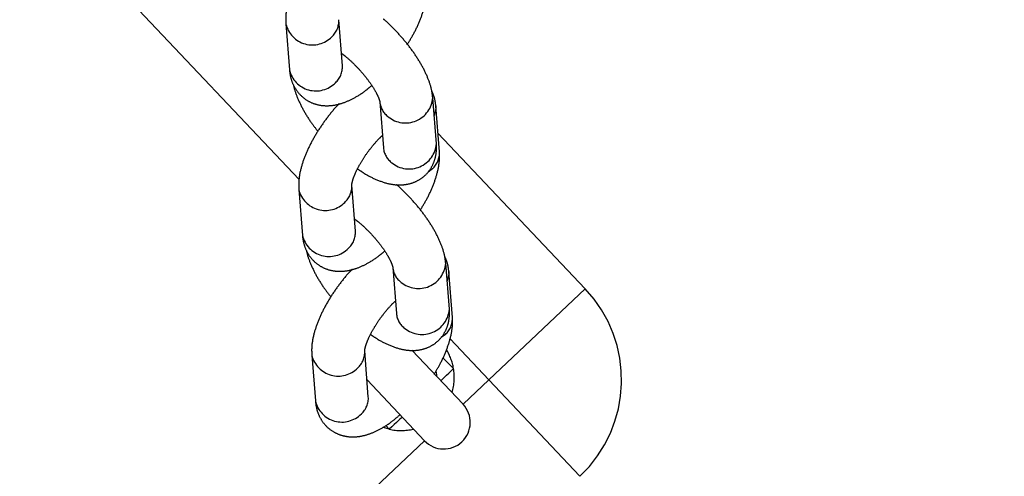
# Model space of a CAD drawing. Header units: metres. Extents: x 104098 to 104607, y 427853 to 428230.
# Tile 82 of 147: x 104263.7373 to 104263.8485, y 428139.8735 to 428139.9251. Entities that reach past the tile are written whole.
import ezdxf

# ---------------------------------------------------------------- set-up
doc = ezdxf.new("R2010")
doc.units = ezdxf.units.M
doc.linetypes.add('DASHED2', pattern=[0.375, 0.25, -0.125])

# ---------------------------------------------------------------- blocks, each defined once
blk = doc.blocks.new('school2')
at = {"color": 252, "linetype": 'DASHED2'}
for p, q in [((107992.4965444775, 456625.0418096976), (107992.4965444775, 456625.1094710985)), ((107992.5075360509, 456625.0556299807), (107992.504260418, 456625.0515740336)), ((107992.508928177, 456625.0478042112), (107992.512203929, 456625.0518601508)), ((107992.5091923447, 456625.0419309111), (107992.5059167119, 456625.037874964)), ((107992.4957436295, 456625.0410285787), (107992.4924679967, 456625.0369726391)), ((107992.5105844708, 456625.0341051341), (107992.5138602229, 456625.0381610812)), ((107992.4971357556, 456625.0332028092), (107992.5004115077, 456625.0372587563)), ((107992.5102058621, 456625.0332028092), (107992.5134816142, 456625.0372587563)), ((107992.5132819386, 456625.0370430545), (107992.5125999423, 456625.0366006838)), ((107992.5134816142, 456625.0372587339), (107992.5132819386, 456625.0370430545)), ((107992.5115444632, 456625.0348602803), (107992.5115444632, 456625.0106471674)), ((107992.5083080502, 456625.0323455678), (107992.5077176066, 456625.0324052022)), ((107992.4973999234, 456625.0273295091), (107992.4941242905, 456625.023273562)), ((107992.4839512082, 456625.0264271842), (107992.4806755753, 456625.0223712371)), ((107992.4987920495, 456625.0195037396), (107992.5020678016, 456625.0235596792)), ((107992.4853433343, 456625.0186014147), (107992.4886190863, 456625.0226573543)), ((107992.4984134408, 456625.0186014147), (107992.5016891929, 456625.0226573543)), ((107992.5014895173, 456625.0224416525), (107992.5008075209, 456625.0219992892)), ((107992.5016891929, 456625.022657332), (107992.5014895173, 456625.0224416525)), ((107992.4865444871, 456625.0200886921), (107992.4865444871, 456625.0106471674)), ((107992.492544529, 456625.0106471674), (107992.492544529, 456625.0190472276)), ((107992.4965156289, 456625.0177441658), (107992.4959251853, 456625.0178038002)), ((107992.4965444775, 456625.0106471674), (107992.4965444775, 456625.0170143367)), ((107992.4944939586, 456625.0160128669), (107992.4945424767, 456625.0143274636)), ((107992.4845465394, 456625.0143274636), (107992.4842045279, 456625.0149112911)), ((107992.4845465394, 456625.0143274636), (107992.4845631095, 456625.0149028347)), ((107992.4928468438, 456625.0153900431), (107992.4925707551, 456625.0150314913)), ((107992.4849305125, 456625.0143221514), (107992.4845465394, 456625.0143274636)), ((107992.4853002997, 456625.0143170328), (107992.4849305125, 456625.0143221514)), ((107992.4856419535, 456625.0143123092), (107992.4853002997, 456625.0143170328)), ((107992.4859428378, 456625.0143081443), (107992.4856419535, 456625.0143123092)), ((107992.4861917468, 456625.0143046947), (107992.4859428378, 456625.0143081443)), ((107992.4863795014, 456625.0143021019), (107992.4861917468, 456625.0143046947)), ((107992.4864989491, 456625.0143004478), (107992.4863795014, 456625.0143021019)), ((107992.4865457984, 456625.0142997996), (107992.4864989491, 456625.0143004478)), ((107992.4925433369, 456625.0142997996), (107992.492590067, 456625.0143004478)), ((107992.492590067, 456625.0143004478), (107992.4927095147, 456625.0143021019)), ((107992.4927095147, 456625.0143021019), (107992.4928972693, 456625.0143046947)), ((107992.4928972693, 456625.0143046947), (107992.4931461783, 456625.0143081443)), ((107992.4931461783, 456625.0143081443), (107992.4934470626, 456625.0143123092)), ((107992.4934470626, 456625.0143123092), (107992.4937887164, 456625.0143170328)), ((107992.4937887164, 456625.0143170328), (107992.4941585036, 456625.0143221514)), ((107992.4941585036, 456625.0143221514), (107992.4945424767, 456625.0143274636)), ((107992.0865445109, 456625.0106471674), (107992.4865444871, 456625.0106471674)), ((107992.492544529, 456625.0106471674), (107992.4965444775, 456625.0106471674)), ((107992.4965444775, 456625.0106471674), (107992.5115444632, 456625.0106471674)), ((107992.4965444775, 456624.9956471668), (107992.4965444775, 456625.0106471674))]:
    blk.add_line(p, q, dxfattribs=at)
for centre, radius, start, end in [((107963.1760300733, 457111.1270218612), 478.5421874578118, 270.128471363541, 276.2285906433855), ((107963.1760300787, 457111.1270218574), 478.5421874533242, 270.128471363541, 276.2285906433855), ((107963.1760076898, 457111.1274265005), 478.6425921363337, 270.1284688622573, 276.2273076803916), ((107963.1760076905, 457111.1274265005), 480.8925921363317, 270.1284688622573, 276.1986169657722), ((107992.5101915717, 456625.0540798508), 0.003079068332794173, 150.2514813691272, 272.1297518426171), ((107992.5069135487, 456625.0500196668), 0.00307492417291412, 149.6356086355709, 272.1771915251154), ((107992.5103769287, 456625.0533754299), 0.002373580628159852, 268.2875503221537, 320.3110239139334), ((107992.5071015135, 456625.0493188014), 0.002372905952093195, 268.281804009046, 320.3359488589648), ((107992.5110296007, 456625.0404755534), 0.00234377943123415, 141.5474193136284, 190.5606030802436), ((107992.4983991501, 456625.0394784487), 0.003079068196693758, 150.2514772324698, 272.1297568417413), ((107992.5117845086, 456625.0404425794), 0.003084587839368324, 187.386922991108, 312.2787090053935), ((107992.5077529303, 456625.0364199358), 0.002342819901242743, 141.6065292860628, 190.5731761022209), ((107992.4951211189, 456625.0354182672), 0.003074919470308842, 149.6354497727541, 272.1773507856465), ((107992.4985845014, 456625.0387740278), 0.00237358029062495, 268.2876921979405, 320.311254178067), ((107992.5085086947, 456625.0363864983), 0.003084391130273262, 187.3848882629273, 312.2985504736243), ((107992.4953091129, 456625.0347173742), 0.002372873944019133, 268.2812809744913, 320.3360968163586), ((107992.5083792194, 456625.0347173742), 0.002372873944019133, 268.2812809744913, 320.3360968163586), ((107992.4992371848, 456625.0258741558), 0.002343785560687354, 141.547444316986, 190.560684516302), ((107992.4866067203, 456625.024877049), 0.00307906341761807, 150.2513163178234, 272.1299170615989), ((107992.4999920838, 456625.025841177), 0.003084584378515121, 187.3869262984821, 312.2788536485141), ((107992.4959605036, 456625.0218185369), 0.002342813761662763, 141.6065047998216, 190.5730946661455), ((107992.483328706, 456625.0208168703), 0.003074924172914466, 149.6356086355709, 272.1771915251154), ((107992.4867921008, 456625.0241726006), 0.002373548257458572, 268.2871691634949, 320.3114052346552), ((107992.4967162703, 456625.0217850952), 0.00308438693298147, 187.3847369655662, 312.2986992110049), ((107992.4835166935, 456625.0201159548), 0.00237285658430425, 268.2812218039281, 320.3365296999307), ((107992.4965868, 456625.0201159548), 0.00237285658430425, 268.2812218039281, 320.3365296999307), ((107992.4895445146, 456625.0176471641), 0.005999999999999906, 326.4074445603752, 347.9496963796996), ((107992.4895445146, 456625.0176471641), 0.005999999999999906, 213.5925554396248, 240.0000000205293), ((107992.4895445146, 456625.0176471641), 0.005999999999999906, 299.9999999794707, 326.4074445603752), ((107992.4895445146, 456625.0106471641), 0.002999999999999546, 180, 0), ((107992.4965445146, 456625.0106471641), 0.015, 270, 0)]:
    blk.add_arc(centre, radius, start, end, dxfattribs=at)
for points, knots in [([(107992.5174854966, 456625.0595325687), (107992.5173636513, 456625.0595287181), (107992.5166878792, 456625.0595073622), (107992.5154159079, 456625.0593249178), (107992.5137367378, 456625.05898994), (107992.5121233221, 456625.0585139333), (107992.5106109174, 456625.057912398), (107992.5092209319, 456625.0571560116), (107992.5082053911, 456625.0563933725), (107992.5076998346, 456625.0558167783), (107992.5075360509, 456625.0556299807)], [0, 0, 0, 0, 0.03143384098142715, 0.1743366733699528, 0.3166974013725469, 0.460042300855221, 0.6062687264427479, 0.7585259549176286, 0.9217703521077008, 1, 1, 1, 1]), ([(107992.504260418, 456625.0515740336), (107992.5040817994, 456625.0513306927), (107992.5036970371, 456625.0508065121), (107992.5033106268, 456625.0498548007), (107992.5031497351, 456625.0487424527), (107992.5033100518, 456625.047615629), (107992.5037734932, 456625.0465978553), (107992.504439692, 456625.0457730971), (107992.505271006, 456625.0451129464), (107992.5062871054, 456625.0445813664), (107992.5075435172, 456625.0441811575), (107992.508733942, 456625.0439484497), (107992.5095495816, 456625.0439135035), (107992.5097994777, 456625.0439027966)], [0, 0, 0, 0, 0.07762690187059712, 0.1672160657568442, 0.2536615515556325, 0.3486706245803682, 0.4368932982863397, 0.5222437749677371, 0.6104953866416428, 0.707662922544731, 0.8196099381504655, 0.9447320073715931, 1, 1, 1, 1]), ([(107992.5034307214, 456625.0500299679), (107992.5034239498, 456625.0500203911), (107992.50316402, 456625.0496527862), (107992.5027762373, 456625.0487806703), (107992.5022931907, 456625.0473523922), (107992.5019691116, 456625.0458337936), (107992.5018651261, 456625.0447859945), (107992.5018193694, 456625.0443249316)], [0, 0, 0, 0, 0.00659912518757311, 0.2533089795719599, 0.5242373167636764, 0.790650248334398, 1, 1, 1, 1]), ([(107992.5098136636, 456625.0489006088), (107992.5098457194, 456625.048719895), (107992.5099399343, 456625.0481887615), (107992.5100155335, 456625.0471572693), (107992.5100253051, 456625.0459012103), (107992.5099353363, 456625.0446630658), (107992.5097616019, 456625.043556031), (107992.509539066, 456625.0427040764), (107992.5093320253, 456625.0421654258), (107992.5092022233, 456625.0419435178), (107992.509197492, 456625.0419380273), (107992.5091960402, 456625.0419363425)], [0, 0, 0, 0, 0.06923034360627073, 0.2034738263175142, 0.3412041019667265, 0.4798356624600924, 0.616270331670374, 0.7478772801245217, 0.8568624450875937, 0.9560795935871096, 1, 1, 1, 1]), ([(107992.5138602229, 456625.0381610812), (107992.5140226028, 456625.0383805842), (107992.5144453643, 456625.0389520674), (107992.5149733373, 456625.040046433), (107992.5154493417, 456625.0414806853), (107992.5157841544, 456625.0430997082), (107992.5159812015, 456625.0447976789), (107992.5160313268, 456625.0465112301), (107992.5160066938, 456625.0477486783), (107992.515928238, 456625.0483721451), (107992.5159180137, 456625.0484533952)], [0, 0, 0, 0, 0.08870345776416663, 0.2309423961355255, 0.3871470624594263, 0.5407456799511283, 0.6887441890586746, 0.833867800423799, 0.9783496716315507, 1, 1, 1, 1]), ([(107992.5159225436, 456625.0445078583), (107992.5164151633, 456625.0446432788), (107992.5174592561, 456625.0449302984), (107992.5189222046, 456625.045523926), (107992.5203138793, 456625.0462775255), (107992.5213290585, 456625.0470408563), (107992.5218345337, 456625.0476174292), (107992.5219982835, 456625.0478042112)], [0, 0, 0, 0, 0.1947921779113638, 0.412856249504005, 0.6399144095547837, 0.8833495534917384, 1, 1, 1, 1]), ([(107992.5056930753, 456625.0449311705), (107992.50557123, 456625.044927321), (107992.5048954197, 456625.0449059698), (107992.5036234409, 456625.0447235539), (107992.5019442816, 456625.0443885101), (107992.5003309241, 456625.0439125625), (107992.4988184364, 456625.043310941), (107992.4974284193, 456625.0425546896), (107992.4964129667, 456625.0417919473), (107992.4959074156, 456625.0412153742), (107992.4957436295, 456625.0410285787)], [0, 0, 0, 0, 0.03143374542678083, 0.1743460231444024, 0.3166968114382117, 0.460041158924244, 0.6062633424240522, 0.7585327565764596, 0.9217705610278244, 1, 1, 1, 1]), ([(107992.5004168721, 456625.0372635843), (107992.500416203, 456625.0372631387), (107992.500414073, 456625.0372617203), (107992.5006094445, 456625.0374311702), (107992.5010696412, 456625.0377092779), (107992.5017924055, 456625.0380450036), (107992.5027481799, 456625.0383790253), (107992.5038854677, 456625.0386711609), (107992.5051105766, 456625.038876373), (107992.5061217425, 456625.0389781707), (107992.5066474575, 456625.0389717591), (107992.5068010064, 456625.0389698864)], [0, 0, 0, 0, 0.04717044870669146, 0.1501480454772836, 0.2609357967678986, 0.3830172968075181, 0.5150136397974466, 0.6539426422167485, 0.7967357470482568, 0.9406313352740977, 1, 1, 1, 1]), ([(107992.502168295, 456625.0381604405), (107992.5022179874, 456625.0379108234), (107992.5023769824, 456625.0371121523), (107992.5028075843, 456625.0358916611), (107992.5034363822, 456625.0346463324), (107992.5042137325, 456625.0336727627), (107992.505065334, 456625.0329811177), (107992.5060352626, 456625.0325269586), (107992.5071133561, 456625.0323384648), (107992.5082006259, 456625.0324580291), (107992.5091872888, 456625.032860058), (107992.5099847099, 456625.0334251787), (107992.5103909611, 456625.03388575), (107992.5105844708, 456625.0341051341)], [0, 0, 0, 0, 0.05603277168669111, 0.1792816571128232, 0.3120257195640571, 0.4120725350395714, 0.5013626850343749, 0.5862537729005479, 0.6696840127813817, 0.7585314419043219, 0.8419538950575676, 0.9247178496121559, 0.9999999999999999, 0.9999999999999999, 0.9999999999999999, 0.9999999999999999]), ([(107992.5134816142, 456625.0372587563), (107992.5136645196, 456625.0374999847), (107992.5140154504, 456625.0379628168), (107992.5142154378, 456625.0385308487), (107992.5143111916, 456625.0388028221)], [0, 0, 0, 0, 0.5212006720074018, 1, 1, 1, 1]), ([(107992.4924679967, 456625.0369726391), (107992.4922893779, 456625.0367292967), (107992.4919046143, 456625.0362051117), (107992.4915182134, 456625.0352534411), (107992.4913573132, 456625.0341409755), (107992.491517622, 456625.0330142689), (107992.4919810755, 456625.0319964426), (107992.4926472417, 456625.0311717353), (107992.4934786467, 456625.0305114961), (107992.4944946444, 456625.0299799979), (107992.4957510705, 456625.0295797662), (107992.4969415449, 456625.0293470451), (107992.4977571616, 456625.0293121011), (107992.4980070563, 456625.0293013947)], [0, 0, 0, 0, 0.07762721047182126, 0.1672171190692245, 0.2536585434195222, 0.348672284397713, 0.4368953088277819, 0.5222457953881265, 0.6104931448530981, 0.7076658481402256, 0.8196133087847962, 0.9447317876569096, 1, 1, 1, 1]), ([(107992.4916383, 456625.0354285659), (107992.4916315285, 456625.0354189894), (107992.4913720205, 456625.0350519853), (107992.4909836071, 456625.0341789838), (107992.4905008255, 456625.032751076), (107992.4901766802, 456625.0312323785), (107992.4900727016, 456625.0301845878), (107992.4900269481, 456625.0297235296)], [0, 0, 0, 0, 0.006609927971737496, 0.2533162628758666, 0.5242415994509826, 0.7906525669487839, 1, 1, 1, 1]), ([(107992.4980212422, 456625.0342992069), (107992.4980532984, 456625.0341184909), (107992.4981475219, 456625.0335873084), (107992.4982231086, 456625.0325559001), (107992.4982328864, 456625.0312998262), (107992.4981429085, 456625.0300616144), (107992.4979691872, 456625.0289546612), (107992.4977466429, 456625.0281026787), (107992.4975396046, 456625.0275640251), (107992.4974098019, 456625.027342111), (107992.4974050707, 456625.0273366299), (107992.4974036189, 456625.027334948)], [0, 0, 0, 0, 0.0692235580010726, 0.2034703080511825, 0.341201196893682, 0.4798299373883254, 0.6162704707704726, 0.74787684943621, 0.8568624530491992, 0.9560796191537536, 1, 1, 1, 1]), ([(107992.5020678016, 456625.0235596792), (107992.5022301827, 456625.0237791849), (107992.5026529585, 456625.0243506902), (107992.5031808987, 456625.0254449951), (107992.5036569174, 456625.026879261), (107992.5039917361, 456625.0284983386), (107992.50418878, 456625.0301962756), (107992.5042389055, 456625.0319098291), (107992.5042142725, 456625.0331472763), (107992.5041358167, 456625.0337707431), (107992.5041255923, 456625.0338519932)], [0, 0, 0, 0, 0.0887032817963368, 0.2309479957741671, 0.3871523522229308, 0.5407472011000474, 0.6887448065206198, 0.8338681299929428, 0.9783497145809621, 0.9999999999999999, 0.9999999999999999, 0.9999999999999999, 0.9999999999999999]), ([(107992.5041301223, 456625.0299064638), (107992.5046227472, 456625.0300418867), (107992.5056668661, 456625.0303289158), (107992.5071297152, 456625.0309224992), (107992.5085215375, 456625.0316761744), (107992.509536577, 456625.032439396), (107992.5100421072, 456625.0330160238), (107992.5102058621, 456625.0332028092)], [0, 0, 0, 0, 0.1947926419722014, 0.4128631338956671, 0.6399138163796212, 0.8833582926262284, 1, 1, 1, 1]), ([(107992.4939006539, 456625.0303297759), (107992.4937788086, 456625.0303259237), (107992.4931029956, 456625.0303045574), (107992.4918310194, 456625.0301221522), (107992.4901518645, 456625.0297871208), (107992.4885385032, 456625.0293111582), (107992.4870260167, 456625.0287095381), (107992.4856359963, 456625.0279532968), (107992.4846205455, 456625.0271905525), (107992.4841149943, 456625.0266139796), (107992.4839512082, 456625.0264271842)], [0, 0, 0, 0, 0.03143372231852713, 0.1743465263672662, 0.3166979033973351, 0.4600422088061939, 0.6062641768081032, 0.7585331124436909, 0.9217706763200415, 1, 1, 1, 1]), ([(107992.4886244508, 456625.0226621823), (107992.4886237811, 456625.0226617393), (107992.4886216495, 456625.0226603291), (107992.488817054, 456625.0228297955), (107992.489277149, 456625.0231078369), (107992.490000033, 456625.0234436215), (107992.4909557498, 456625.0237776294), (107992.4920930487, 456625.0240697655), (107992.4933181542, 456625.0242749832), (107992.4943293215, 456625.0243767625), (107992.4948550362, 456625.0243703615), (107992.4950085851, 456625.0243684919)], [0, 0, 0, 0, 0.04717036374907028, 0.1501477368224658, 0.2609464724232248, 0.3830184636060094, 0.5150147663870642, 0.6539434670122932, 0.7967362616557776, 0.94063146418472, 1, 1, 1, 1]), ([(107992.4903758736, 456625.0235590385), (107992.4904255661, 456625.0233094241), (107992.490584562, 456625.0225107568), (107992.4910151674, 456625.0212902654), (107992.4916439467, 456625.0200449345), (107992.4924213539, 456625.0190713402), (107992.4932728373, 456625.0183797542), (107992.4942429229, 456625.0179255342), (107992.4953208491, 456625.0177370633), (107992.4964082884, 456625.0178566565), (107992.4973947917, 456625.0182586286), (107992.4981923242, 456625.018823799), (107992.4985985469, 456625.0192843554), (107992.4987920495, 456625.0195037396)], [0, 0, 0, 0, 0.05603232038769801, 0.1792812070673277, 0.3120256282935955, 0.4120721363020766, 0.501367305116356, 0.5862539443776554, 0.6696884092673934, 0.7585316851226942, 0.8419585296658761, 0.9247175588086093, 1, 1, 1, 1]), ([(107992.5016891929, 456625.0226573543), (107992.5018720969, 456625.0228985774), (107992.5022230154, 456625.0233613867), (107992.502423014, 456625.0239294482), (107992.5025187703, 456625.0242014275)], [0, 0, 0, 0, 0.5212150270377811, 1, 1, 1, 1]), ([(107992.4806755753, 456625.0223712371), (107992.4804969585, 456625.0221278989), (107992.4801122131, 456625.021603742), (107992.4797257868, 456625.0206520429), (107992.4795648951, 456625.0195395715), (107992.4797251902, 456625.0184129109), (107992.4801886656, 456625.0173950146), (107992.4808548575, 456625.0165703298), (107992.4816861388, 456625.0159100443), (107992.4827024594, 456625.0153789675), (107992.4839574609, 456625.0149766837), (107992.4852564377, 456625.0147314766), (107992.4861889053, 456625.0146949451), (107992.486554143, 456625.0146806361)], [0, 0, 0, 0, 0.07571713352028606, 0.1630967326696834, 0.2474063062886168, 0.3400759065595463, 0.4261184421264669, 0.5093638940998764, 0.5954389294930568, 0.690214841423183, 0.7993962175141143, 0.9214256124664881, 1, 1, 1, 1]), ([(107992.4925200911, 456625.0153586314), (107992.4929505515, 456625.0154774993), (107992.493931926, 456625.0157484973), (107992.4953368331, 456625.0163216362), (107992.4967291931, 456625.0170745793), (107992.4977442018, 456625.0178380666), (107992.4982496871, 456625.0184146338), (107992.4984134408, 456625.0186014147)], [0, 0, 0, 0, 0.1746483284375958, 0.3981676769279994, 0.6309061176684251, 0.8804307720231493, 1, 1, 1, 1])]:
    blk.add_open_spline(points, degree=3, knots=knots, dxfattribs=at)

msp = doc.modelspace()

# ---------------------------------------------------------------- block references
at = {"rotation": 43.40342385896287}
msp.add_blockref('school2', (339564.7790640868, 22181.48214643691), dxfattribs=at)

doc.saveas('drawing.dxf')
